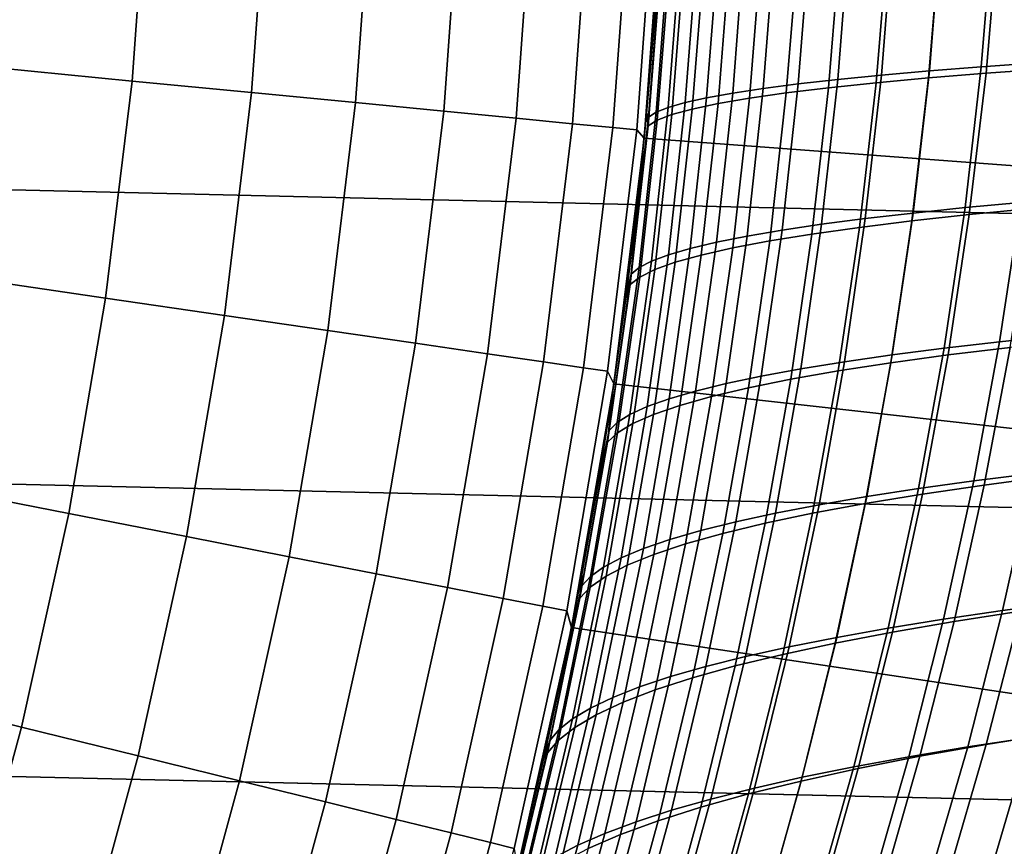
# Model space of a CAD drawing. Header units: metres. Extents: x -28 to 70, y -212 to 27.
# Tile 111 of 220: x 19.17 to 23.47, y -5.25 to -1.64. Entities that reach past the tile are written whole.
import ezdxf

# ---------------------------------------------------------------- set-up
doc = ezdxf.new("R2010")
doc.units = ezdxf.units.M
doc.layers.add('solid_10_261_012_XXX', color=7, linetype='CONTINUOUS')

msp = doc.modelspace()

# ---------------------------------------------------------------- linework, layer by layer
at = {"layer": 'solid_10_261_012_XXX'}
for points in [[(27.379168, -2.575108, -5), (-27.469772, -1.288988, -5), (-27.5, 0, -5), (27.469772, -1.288988, -5)], [(19.65966, -1.90633, 156.016159), (19.728804, -0.95428, 156.016159), (19.138912, -0.925747, 157.562057), (19.071836, -1.849331, 157.562057)], [(20.180819, -1.956865, 154.446289), (20.251795, -0.979577, 154.446289), (19.728804, -0.95428, 156.016159), (19.65966, -1.90633, 156.016159)], [(20.634346, -2.000842, 152.855377), (20.706917, -1.001591, 152.855377), (20.251795, -0.979577, 154.446289), (20.180819, -1.956865, 154.446289)], [(21.019407, -2.03818, 151.246353), (21.093332, -1.020282, 151.246353), (20.706917, -1.001591, 152.855377), (20.634346, -2.000842, 152.855377)], [(21.335289, -2.06881, 149.622192), (21.410324, -1.035614, 149.622192), (21.093332, -1.020282, 151.246353), (21.019407, -2.03818, 151.246353)], [(21.581408, -2.092676, 147.985901), (21.65731, -1.047561, 147.985901), (21.410324, -1.035614, 149.622192), (21.335289, -2.06881, 149.622192)], [(21.757309, -2.109732, 146.340485), (21.83383, -1.056099, 146.340485), (21.65731, -1.047561, 147.985901), (21.581408, -2.092676, 147.985901)], [(21.862669, -2.119949, 144.688995), (21.93956, -1.061214, 144.688995), (21.83383, -1.056099, 146.340485), (21.757309, -2.109732, 146.340485)], [(21.894064, -2.156377, 143.052673), (21.973499, -1.079489, 143.052673), (21.93956, -1.061214, 144.688995), (21.862669, -2.119949, 144.688995)], [(21.93907, -1.63622, 85.439926), (21.90485, -2.043898, 85.462654), (21.894062, -2.156389), (21.973499, -1.079484)], [(26.881365, -2.528272), (26.970339, -1.26519), (21.973499, -1.079484), (21.894062, -2.156389)], [(21.938721, -1.640897, 142.560181), (21.965471, -1.232093, 142.577698), (21.973499, -1.079489, 143.052673), (21.894064, -2.156377, 143.052673)], [(21.967155, -1.40441, 142.114014), (21.965471, -1.232093, 142.577698), (21.938721, -1.640897, 142.560181)], [(22.929239, -1.880652, 89.519325), (22.979502, -1.254001, 89.485977), (23.188622, -1.241715, 89.853981), (23.138247, -1.862302, 89.887337)], [(23.138247, -1.862302, 89.887337), (23.188622, -1.241715, 89.853981), (23.415453, -1.229774, 90.211395), (23.364883, -1.844467, 90.244797)], [(23.364883, -1.844467, 90.244797), (23.415453, -1.229774, 90.211395), (23.659426, -1.218188, 90.557343), (23.608587, -1.827165, 90.590836)], [(23.438398, -1.251199, 137.745956), (23.385551, -1.872397, 137.71048), (23.656944, -1.8525, 137.331177), (23.710154, -1.237943, 137.36673)], [(22.413528, -1.938603, 88.360748), (22.464012, -1.292809, 88.327095), (22.616659, -1.27956, 88.721649), (22.566349, -1.918823, 88.75515)], [(22.566349, -1.918823, 88.75515), (22.616659, -1.27956, 88.721649), (22.788658, -1.26662, 89.108238), (22.73842, -1.899499, 89.14164)], [(22.75074, -1.293619, 138.963425), (22.698427, -1.935994, 138.927963), (22.90555, -1.914173, 138.51004), (22.957935, -1.279057, 138.545456)], [(22.73842, -1.899499, 89.14164), (22.788658, -1.26662, 89.108238), (22.979502, -1.254001, 89.485977), (22.929239, -1.880652, 89.519325)], [(22.957935, -1.279057, 138.545456), (22.90555, -1.914173, 138.51004), (23.13484, -1.892964, 138.103836), (23.187407, -1.26491, 138.139252)], [(23.187407, -1.26491, 138.139252), (23.13484, -1.892964, 138.103836), (23.385551, -1.872397, 137.71048), (23.438398, -1.251199, 137.745956)], [(27.228367, -3.855639, -5), (-27.379168, -2.575108, -5), (-27.469772, -1.288988, -5), (27.379168, -2.575108, -5)], [(22.072874, -2.00024, 87.139816), (22.124552, -1.33413, 87.105354), (22.21776, -1.320123, 87.517967), (22.166599, -1.979357, 87.552094)], [(22.166599, -1.979357, 87.552094), (22.21776, -1.320123, 87.517967), (22.33098, -1.30634, 87.925537), (22.280214, -1.958796, 87.959396)], [(22.269396, -1.339546, 140.275848), (22.21653, -2.004761, 140.23996), (22.353487, -1.981343, 139.794189), (22.406029, -1.3239, 139.82988)], [(22.280214, -1.958796, 87.959396), (22.33098, -1.30634, 87.925537), (22.464012, -1.292809, 88.327095), (22.413528, -1.938603, 88.360748)], [(22.406029, -1.3239, 139.82988), (22.353487, -1.981343, 139.794189), (22.514212, -1.958398, 139.356415), (22.566574, -1.308576, 139.391968)], [(22.566574, -1.308576, 139.391968), (22.514212, -1.958398, 139.356415), (22.698427, -1.935994, 138.927963), (22.75074, -1.293619, 138.963425)], [(21.998966, -1.362696, 86.268967), (21.945864, -2.042787, 86.304283), (21.912964, -2.064358, 85.883003), (21.966986, -1.377197, 85.84716)], [(21.945864, -2.042787, 86.304283), (21.998966, -1.362696, 86.268967), (22.051554, -1.348331, 86.688698), (21.999231, -2.021399, 86.723549)], [(22.005556, -1.387945, 141.648956), (21.95072, -2.077168, 141.612122), (22.014902, -2.052742, 141.150238), (22.068903, -1.371615, 141.186707)], [(21.999231, -2.021399, 86.723549), (22.051554, -1.348331, 86.688698), (22.124552, -1.33413, 87.105354), (22.072874, -2.00024, 87.139816)], [(22.068903, -1.371615, 141.186707), (22.014902, -2.052742, 141.150238), (22.103586, -2.028584, 140.692413), (22.156935, -1.355466, 140.728561)], [(22.156935, -1.355466, 140.728561), (22.103586, -2.028584, 140.692413), (22.21653, -2.004761, 140.23996), (22.269396, -1.339546, 140.275848)], [(21.911287, -2.101789, 142.076721), (21.967155, -1.40441, 142.114014), (21.938721, -1.640897, 142.560181), (21.904413, -2.048588, 142.537552)], [(21.966986, -1.377197, 85.84716), (21.912964, -2.064358, 85.883003), (21.90485, -2.043898, 85.462654), (21.93907, -1.63622, 85.439926)], [(21.95072, -2.077168, 141.612122), (22.005556, -1.387945, 141.648956), (21.967155, -1.40441, 142.114014), (21.911287, -2.101789, 142.076721)], [(21.904413, -2.048588, 142.537552), (21.938721, -1.640897, 142.560181), (21.894064, -2.156377, 143.052673)], [(23.067423, -2.482772, 89.934769), (23.138247, -1.862302, 89.887337), (23.364883, -1.844467, 90.244797), (23.293743, -2.459183, 90.292313)], [(23.293743, -2.459183, 90.292313), (23.364883, -1.844467, 90.244797), (23.608587, -1.827165, 90.590836), (23.537027, -2.436301, 90.638481)], [(19.544601, -2.853929, 156.016159), (19.65966, -1.90633, 156.016159), (19.071836, -1.849331, 157.562057), (18.960217, -2.768596, 157.562057)], [(22.667877, -2.531961, 89.189087), (22.73842, -1.899499, 89.14164), (22.929239, -1.880652, 89.519325), (22.858618, -2.50704, 89.566734)], [(22.858618, -2.50704, 89.566734), (22.929239, -1.880652, 89.519325), (23.138247, -1.862302, 89.887337), (23.067423, -2.482772, 89.934769)], [(23.13484, -1.892964, 138.103836), (23.062128, -2.5171, 138.05452), (23.312527, -2.489668, 137.661148), (23.385551, -1.872397, 137.71048)], [(23.385551, -1.872397, 137.71048), (23.312527, -2.489668, 137.661148), (23.583487, -2.463115, 137.281754), (23.656944, -1.8525, 137.331177)], [(20.062708, -2.929584, 154.446289), (20.180819, -1.956865, 154.446289), (19.65966, -1.90633, 156.016159), (19.544601, -2.853929, 156.016159)], [(22.342737, -2.58365, 88.408493), (22.413528, -1.938603, 88.360748), (22.566349, -1.918823, 88.75515), (22.495754, -2.557508, 88.802711)], [(22.495754, -2.557508, 88.802711), (22.566349, -1.918823, 88.75515), (22.73842, -1.899499, 89.14164), (22.667877, -2.531961, 89.189087)], [(22.698427, -1.935994, 138.927963), (22.625929, -2.574444, 138.87854), (22.833019, -2.545372, 138.460709), (22.90555, -1.914173, 138.51004)], [(22.90555, -1.914173, 138.51004), (22.833019, -2.545372, 138.460709), (23.062128, -2.5171, 138.05452), (23.13484, -1.892964, 138.103836)], [(20.513582, -2.995421, 152.855377), (20.634346, -2.000842, 152.855377), (20.180819, -1.956865, 154.446289), (20.062708, -2.929584, 154.446289)], [(22.09495, -2.637479, 87.600449), (22.166599, -1.979357, 87.552094), (22.280214, -1.958796, 87.959396), (22.209076, -2.610328, 88.007408)], [(22.209076, -2.610328, 88.007408), (22.280214, -1.958796, 87.959396), (22.413528, -1.938603, 88.360748), (22.342737, -2.58365, 88.408493)], [(22.353487, -1.981343, 139.794189), (22.280552, -2.634814, 139.744354), (22.441584, -2.604277, 139.306824), (22.514212, -1.958398, 139.356415)], [(22.514212, -1.958398, 139.356415), (22.441584, -2.604277, 139.306824), (22.625929, -2.574444, 138.87854), (22.698427, -1.935994, 138.927963)], [(20.896389, -3.051319, 151.246353), (21.019407, -2.03818, 151.246353), (20.634346, -2.000842, 152.855377), (20.513582, -2.995421, 152.855377)], [(21.926041, -2.692943, 86.772842), (21.999231, -2.021399, 86.723549), (22.072874, -2.00024, 87.139816), (22.000544, -2.665039, 87.188599)], [(22.000544, -2.665039, 87.188599), (22.072874, -2.00024, 87.139816), (22.166599, -1.979357, 87.552094), (22.09495, -2.637479, 87.600449)], [(22.103586, -2.028584, 140.692413), (22.029438, -2.697639, 140.641861), (22.143093, -2.665966, 140.189804), (22.21653, -2.004761, 140.23996)], [(22.21653, -2.004761, 140.23996), (22.143093, -2.665966, 140.189804), (22.280552, -2.634814, 139.744354), (22.353487, -1.981343, 139.794189)], [(21.210423, -3.097174, 149.622192), (21.335289, -2.06881, 149.622192), (21.019407, -2.03818, 151.246353), (20.896389, -3.051319, 151.246353)], [(21.945864, -2.042787, 86.304283), (21.871622, -2.721128, 86.354179), (21.837471, -2.74953, 85.933586), (21.912964, -2.064358, 85.883003)], [(21.837471, -2.74953, 85.933586), (21.8631, -2.450483, 85.490509), (21.90485, -2.043898, 85.462654), (21.912964, -2.064358, 85.883003)], [(21.862581, -2.455102, 142.509735), (21.904413, -2.048588, 142.537552), (21.894064, -2.156377, 143.052673)], [(21.911287, -2.101789, 142.076721), (21.904413, -2.048588, 142.537552), (21.862581, -2.455102, 142.509735)], [(21.90485, -2.043898, 85.462654), (21.8631, -2.450483, 85.490509), (21.894062, -2.156389)], [(21.871622, -2.721128, 86.354179), (21.945864, -2.042787, 86.304283), (21.999231, -2.021399, 86.723549), (21.926041, -2.692943, 86.772842)], [(21.95072, -2.077168, 141.612122), (21.874453, -2.762178, 141.560501), (21.939816, -2.729741, 141.099197), (22.014902, -2.052742, 141.150238)], [(22.014902, -2.052742, 141.150238), (21.939816, -2.729741, 141.099197), (22.029438, -2.697639, 140.641861), (22.103586, -2.028584, 140.692413)], [(21.455101, -3.132903, 147.985901), (21.581408, -2.092676, 147.985901), (21.335289, -2.06881, 149.622192), (21.210423, -3.097174, 149.622192)], [(21.629974, -3.158438, 146.340485), (21.757309, -2.109732, 146.340485), (21.581408, -2.092676, 147.985901), (21.455101, -3.132903, 147.985901)], [(21.911287, -2.101789, 142.076721), (21.862581, -2.455102, 142.509735), (21.813265, -2.860322, 142.47673), (21.83358, -2.794859, 142.024445)], [(21.874453, -2.762178, 141.560501), (21.95072, -2.077168, 141.612122), (21.911287, -2.101789, 142.076721), (21.83358, -2.794859, 142.024445)], [(21.734716, -3.173733, 144.688995), (21.862669, -2.119949, 144.688995), (21.757309, -2.109732, 146.340485), (21.629974, -3.158438, 146.340485)], [(21.761883, -3.22807, 143.052673), (21.894064, -2.156377, 143.052673), (21.862669, -2.119949, 144.688995), (21.734716, -3.173733, 144.688995)], [(21.813265, -2.860322, 142.47673), (21.862581, -2.455102, 142.509735), (21.894064, -2.156377, 143.052673), (21.761883, -3.22807, 143.052673)], [(21.8631, -2.450483, 85.490509), (21.813858, -2.855794, 85.523483), (21.761885, -3.228059), (21.894062, -2.156389)], [(26.73329, -3.785664), (26.881365, -2.528272), (21.894062, -2.156389), (21.761885, -3.228059)], [(23.202173, -3.07325, 90.354088), (23.293743, -2.459183, 90.292313), (23.537027, -2.436301, 90.638481), (23.44491, -3.044919, 90.700432)], [(23.44491, -3.044919, 90.700432), (23.537027, -2.436301, 90.638481), (23.796722, -2.41415, 90.972397), (23.703939, -3.017496, 91.034576)], [(21.837471, -2.74953, 85.933586), (21.813858, -2.855794, 85.523483), (21.8631, -2.450483, 85.490509)], [(22.76774, -3.132493, 89.628372), (22.858618, -2.50704, 89.566734), (23.067423, -2.482772, 89.934769), (22.976271, -3.102453, 89.996445)], [(23.062128, -2.5171, 138.05452), (22.96969, -3.136725, 137.991348), (23.219774, -3.102427, 137.597977), (23.312527, -2.489668, 137.661148)], [(22.976271, -3.102453, 89.996445), (23.067423, -2.482772, 89.934769), (23.293743, -2.459183, 90.292313), (23.202173, -3.07325, 90.354088)], [(23.312527, -2.489668, 137.661148), (23.219774, -3.102427, 137.597977), (23.490273, -3.069206, 137.218536), (23.583487, -2.463115, 137.281754)], [(22.404943, -3.19494, 88.864532), (22.495754, -2.557508, 88.802711), (22.667877, -2.531961, 89.189087), (22.577118, -3.163334, 89.250778)], [(22.577118, -3.163334, 89.250778), (22.667877, -2.531961, 89.189087), (22.858618, -2.50704, 89.566734), (22.76774, -3.132493, 89.628372)], [(22.833019, -2.545372, 138.460709), (22.74073, -3.172051, 138.397461), (22.96969, -3.136725, 137.991348), (23.062128, -2.5171, 138.05452)], [(27.017729, -5.127612, -5), (-27.228367, -3.855639, -5), (-27.379168, -2.575108, -5), (27.228367, -3.855639, -5)], [(22.251698, -3.227268, 88.470543), (22.342737, -2.58365, 88.408493), (22.495754, -2.557508, 88.802711), (22.404943, -3.19494, 88.864532)], [(22.441584, -2.604277, 139.306824), (22.349028, -3.245581, 139.243164), (22.533607, -3.208353, 138.815125), (22.625929, -2.574444, 138.87854)], [(22.625929, -2.574444, 138.87854), (22.533607, -3.208353, 138.815125), (22.74073, -3.172051, 138.397461), (22.833019, -2.545372, 138.460709)], [(22.002861, -3.293786, 87.663246), (22.09495, -2.637479, 87.600449), (22.209076, -2.610328, 88.007408), (22.117613, -3.260245, 88.069786)], [(22.117613, -3.260245, 88.069786), (22.209076, -2.610328, 88.007408), (22.342737, -2.58365, 88.408493), (22.251698, -3.227268, 88.470543)], [(22.280552, -2.634814, 139.744354), (22.18754, -3.283663, 139.680328), (22.349028, -3.245581, 139.243164), (22.441584, -2.604277, 139.306824)], [(21.90761, -3.327808, 87.251923), (22.000544, -2.665039, 87.188599), (22.09495, -2.637479, 87.600449), (22.002861, -3.293786, 87.663246)], [(22.143093, -2.665966, 140.189804), (22.049389, -3.322484, 140.125336), (22.18754, -3.283663, 139.680328), (22.280552, -2.634814, 139.744354)], [(21.7763, -3.396965, 86.418869), (21.871622, -2.721128, 86.354179), (21.926041, -2.692943, 86.772842), (21.832033, -3.362229, 86.8368)], [(21.832033, -3.362229, 86.8368), (21.926041, -2.692943, 86.772842), (22.000544, -2.665039, 87.188599), (21.90761, -3.327808, 87.251923)], [(21.939816, -2.729741, 141.099197), (21.843927, -3.401874, 141.033508), (21.93478, -3.361927, 140.576828), (22.029438, -2.697639, 140.641861)], [(22.029438, -2.697639, 140.641861), (21.93478, -3.361927, 140.576828), (22.049389, -3.322484, 140.125336), (22.143093, -2.665966, 140.189804)], [(21.871622, -2.721128, 86.354179), (21.7763, -3.396965, 86.418869), (21.740582, -3.431933, 85.99913), (21.837471, -2.74953, 85.933586)], [(21.874453, -2.762178, 141.560501), (21.777039, -3.442205, 141.494034), (21.843927, -3.401874, 141.033508), (21.939816, -2.729741, 141.099197)], [(19.383894, -3.794862, 156.016159), (19.544601, -2.853929, 156.016159), (18.960217, -2.768596, 157.562057), (18.804316, -3.681395, 157.562057)], [(21.777039, -3.442205, 141.494034), (21.874453, -2.762178, 141.560501), (21.83358, -2.794859, 142.024445), (21.73432, -3.482803, 141.957092)], [(21.837471, -2.74953, 85.933586), (21.740582, -3.431933, 85.99913), (21.757195, -3.259522, 85.561615), (21.813858, -2.855794, 85.523483)], [(21.73432, -3.482803, 141.957092), (21.83358, -2.794859, 142.024445), (21.813265, -2.860322, 142.47673), (21.756496, -3.264182, 142.438461)], [(19.897741, -3.89546, 154.446289), (20.062708, -2.929584, 154.446289), (19.544601, -2.853929, 156.016159), (19.383894, -3.794862, 156.016159)], [(21.756496, -3.264182, 142.438461), (21.813265, -2.860322, 142.47673), (21.761883, -3.22807, 143.052673)], [(21.813858, -2.855794, 85.523483), (21.757195, -3.259522, 85.561615), (21.761885, -3.228059)], [(20.344908, -3.983003, 152.855377), (20.513582, -2.995421, 152.855377), (20.062708, -2.929584, 154.446289), (19.897741, -3.89546, 154.446289)], [(20.724567, -4.057331, 151.246353), (20.896389, -3.051319, 151.246353), (20.513582, -2.995421, 152.855377), (20.344908, -3.983003, 152.855377)], [(23.090462, -3.68562, 90.430199), (23.202173, -3.07325, 90.354088), (23.44491, -3.044919, 90.700432), (23.332567, -3.651937, 90.776726)], [(23.332567, -3.651937, 90.776726), (23.44491, -3.044919, 90.700432), (23.703939, -3.017496, 91.034576), (23.590824, -3.619328, 91.11113)], [(23.490273, -3.069206, 137.218536), (23.37779, -3.670194, 137.141602), (23.667381, -3.631629, 136.777206), (23.780476, -3.037112, 136.854218)], [(21.036018, -4.118305, 149.622192), (21.210423, -3.097174, 149.622192), (20.896389, -3.051319, 151.246353), (20.724567, -4.057331, 151.246353)], [(22.865034, -3.720333, 90.072449), (22.976271, -3.102453, 89.996445), (23.202173, -3.07325, 90.354088), (23.090462, -3.68562, 90.430199)], [(23.219774, -3.102427, 137.597977), (23.10775, -3.710088, 137.521057), (23.37779, -3.670194, 137.141602), (23.490273, -3.069206, 137.218536)], [(21.278685, -4.165812, 147.985901), (21.455101, -3.132903, 147.985901), (21.210423, -3.097174, 149.622192), (21.036018, -4.118305, 149.622192)], [(21.45212, -4.199767, 146.340485), (21.629974, -3.158438, 146.340485), (21.455101, -3.132903, 147.985901), (21.278685, -4.165812, 147.985901)], [(22.466307, -3.792666, 89.326836), (22.577118, -3.163334, 89.250778), (22.76774, -3.132493, 89.628372), (22.656807, -3.75603, 89.704361)], [(22.656807, -3.75603, 89.704361), (22.76774, -3.132493, 89.628372), (22.976271, -3.102453, 89.996445), (22.865034, -3.720333, 90.072449)], [(22.96969, -3.136725, 137.991348), (22.857948, -3.751245, 137.914352), (23.10775, -3.710088, 137.521057), (23.219774, -3.102427, 137.597977)], [(21.556002, -4.220104, 144.688995), (21.734716, -3.173733, 144.688995), (21.629974, -3.158438, 146.340485), (21.45212, -4.199767, 146.340485)], [(21.577276, -4.291987, 143.052673), (21.761883, -3.22807, 143.052673), (21.734716, -3.173733, 144.688995), (21.556002, -4.220104, 144.688995)], [(22.294054, -3.830196, 88.940758), (22.404943, -3.19494, 88.864532), (22.577118, -3.163334, 89.250778), (22.466307, -3.792666, 89.326836)], [(22.533607, -3.208353, 138.815125), (22.421822, -3.837103, 138.737732), (22.629076, -3.793605, 138.320312), (22.74073, -3.172051, 138.397461)], [(22.74073, -3.172051, 138.397461), (22.629076, -3.793605, 138.320312), (22.857948, -3.751245, 137.914352), (22.96969, -3.136725, 137.991348)], [(22.140518, -3.868563, 88.547058), (22.251698, -3.227268, 88.470543), (22.404943, -3.19494, 88.864532), (22.294054, -3.830196, 88.940758)], [(22.349028, -3.245581, 139.243164), (22.236877, -3.881676, 139.165405), (22.421822, -3.837103, 138.737732), (22.533607, -3.208353, 138.815125)], [(21.693165, -3.661501, 85.604897), (21.621847, -4.061489, 85.653366), (21.577272, -4.292), (21.761885, -3.228059)], [(26.52643, -5.034723), (26.73329, -3.785664), (21.761885, -3.228059), (21.577272, -4.292)], [(21.692305, -3.666592, 142.394928), (21.756496, -3.264182, 142.438461), (21.761883, -3.22807, 143.052673), (21.577276, -4.291987, 143.052673)], [(21.73432, -3.482803, 141.957092), (21.756496, -3.264182, 142.438461), (21.692305, -3.666592, 142.394928)], [(21.757195, -3.259522, 85.561615), (21.693165, -3.661501, 85.604897), (21.761885, -3.228059)], [(21.740582, -3.431933, 85.99913), (21.693165, -3.661501, 85.604897), (21.757195, -3.259522, 85.561615)], [(21.8904, -3.94743, 87.740669), (22.002861, -3.293786, 87.663246), (22.117613, -3.260245, 88.069786), (22.005915, -3.907676, 88.14669)], [(22.005915, -3.907676, 88.14669), (22.117613, -3.260245, 88.069786), (22.251698, -3.227268, 88.470543), (22.140518, -3.868563, 88.547058)], [(22.18754, -3.283663, 139.680328), (22.074768, -3.927235, 139.602097), (22.236877, -3.881676, 139.165405), (22.349028, -3.245581, 139.243164)], [(21.794132, -3.987721, 87.329979), (21.90761, -3.327808, 87.251923), (22.002861, -3.293786, 87.663246), (21.8904, -3.94743, 87.740669)], [(22.049389, -3.322484, 140.125336), (21.935715, -3.97364, 140.046509), (22.074768, -3.927235, 139.602097), (22.18754, -3.283663, 139.680328)], [(21.717266, -4.028447, 86.915611), (21.832033, -3.362229, 86.8368), (21.90761, -3.327808, 87.251923), (21.794132, -3.987721, 87.329979)], [(21.93478, -3.361927, 140.576828), (21.819904, -4.020745, 140.497284), (21.935715, -3.97364, 140.046509), (22.049389, -3.322484, 140.125336)], [(21.659956, -4.069503, 86.498573), (21.7763, -3.396965, 86.418869), (21.832033, -3.362229, 86.8368), (21.717266, -4.028447, 86.915611)], [(21.843927, -3.401874, 141.033508), (21.727524, -4.068405, 140.95311), (21.819904, -4.020745, 140.497284), (21.93478, -3.361927, 140.576828)], [(21.740582, -3.431933, 85.99913), (21.622358, -4.110786, 86.079849), (21.621847, -4.061489, 85.653366), (21.693165, -3.661501, 85.604897)], [(21.7763, -3.396965, 86.418869), (21.659956, -4.069503, 86.498573), (21.622358, -4.110786, 86.079849), (21.740582, -3.431933, 85.99913)], [(21.777039, -3.442205, 141.494034), (21.65876, -4.116474, 141.412643), (21.727524, -4.068405, 140.95311), (21.843927, -3.401874, 141.033508)], [(21.65876, -4.116474, 141.412643), (21.777039, -3.442205, 141.494034), (21.73432, -3.482803, 141.957092), (21.613802, -4.164807, 141.874588)], [(21.613802, -4.164807, 141.874588), (21.73432, -3.482803, 141.957092), (21.692305, -3.666592, 142.394928), (21.620775, -4.067191, 142.346161)], [(23.457769, -4.218515, 91.202065), (23.590824, -3.619328, 91.11113), (23.864712, -3.587842, 91.43251), (23.730686, -4.182066, 91.523773)], [(23.200338, -4.256255, 90.867409), (23.332567, -3.651937, 90.776726), (23.590824, -3.619328, 91.11113), (23.457769, -4.218515, 91.202065)], [(23.37779, -3.670194, 137.141602), (23.246531, -4.265501, 137.051025), (23.535526, -4.220454, 136.6866), (23.667381, -3.631629, 136.777206)], [(19.177916, -4.726932, 156.016159), (19.383894, -3.794862, 156.016159), (18.804316, -3.681395, 157.562057), (18.604496, -4.585596, 157.562057)], [(21.620775, -4.067191, 142.346161), (21.692305, -3.666592, 142.394928), (21.577276, -4.291987, 143.052673)], [(22.733961, -4.335383, 90.162872), (22.865034, -3.720333, 90.072449), (23.090462, -3.68562, 90.430199), (22.958899, -4.29523, 90.520714)], [(22.958899, -4.29523, 90.520714), (23.090462, -3.68562, 90.430199), (23.332567, -3.651937, 90.776726), (23.200338, -4.256255, 90.867409)], [(23.10775, -3.710088, 137.521057), (22.976906, -4.312065, 137.43042), (23.246531, -4.265501, 137.051025), (23.37779, -3.670194, 137.141602)], [(22.526031, -4.376658, 89.7948), (22.656807, -3.75603, 89.704361), (22.865034, -3.720333, 90.072449), (22.733961, -4.335383, 90.162872)], [(22.857948, -3.751245, 137.914352), (22.72732, -4.360067, 137.823578), (22.976906, -4.312065, 137.43042), (23.10775, -3.710088, 137.521057)], [(22.335617, -4.418997, 89.417389), (22.466307, -3.792666, 89.326836), (22.656807, -3.75603, 89.704361), (22.526031, -4.376658, 89.7948)], [(22.629076, -3.793605, 138.320312), (22.498442, -4.409431, 138.229294), (22.72732, -4.360067, 137.823578), (22.857948, -3.751245, 137.914352)], [(19.686302, -4.852238, 154.446289), (19.897741, -3.89546, 154.446289), (19.383894, -3.794862, 156.016159), (19.177916, -4.726932, 156.016159)], [(22.163229, -4.462344, 89.031548), (22.294054, -3.830196, 88.940758), (22.466307, -3.792666, 89.326836), (22.335617, -4.418997, 89.417389)], [(22.421822, -3.837103, 138.737732), (22.290937, -4.460077, 138.646347), (22.498442, -4.409431, 138.229294), (22.629076, -3.793605, 138.320312)], [(26.747675, -6.388412, -5), (-27.017729, -5.127612, -5), (-27.228367, -3.855639, -5), (27.017729, -5.127612, -5)], [(22.009312, -4.50663, 88.638191), (22.140518, -3.868563, 88.547058), (22.294054, -3.830196, 88.940758), (22.163229, -4.462344, 89.031548)], [(22.236877, -3.881676, 139.165405), (22.105474, -4.51193, 139.073532), (22.290937, -4.460077, 138.646347), (22.421822, -3.837103, 138.737732)], [(20.128717, -4.961283, 152.855377), (20.344908, -3.983003, 152.855377), (19.897741, -3.89546, 154.446289), (19.686302, -4.852238, 154.446289)], [(21.757647, -4.597557, 87.832901), (21.8904, -3.94743, 87.740669), (22.005915, -3.907676, 88.14669), (21.874071, -4.551744, 88.238312)], [(21.874071, -4.551744, 88.238312), (22.005915, -3.907676, 88.14669), (22.140518, -3.868563, 88.547058), (22.009312, -4.50663, 88.638191)], [(22.074768, -3.927235, 139.602097), (21.942554, -4.56488, 139.509628), (22.105474, -4.51193, 139.073532), (22.236877, -3.881676, 139.165405)], [(21.660175, -4.643945, 87.422966), (21.794132, -3.987721, 87.329979), (21.8904, -3.94743, 87.740669), (21.757647, -4.597557, 87.832901)], [(21.935715, -3.97364, 140.046509), (21.802374, -4.618758, 139.953278), (21.942554, -4.56488, 139.509628), (22.074768, -3.927235, 139.602097)], [(20.504343, -5.053866, 151.246353), (20.724567, -4.057331, 151.246353), (20.344908, -3.983003, 152.855377), (20.128717, -4.961283, 152.855377)], [(21.581797, -4.690782, 87.009491), (21.717266, -4.028447, 86.915611), (21.794132, -3.987721, 87.329979), (21.660175, -4.643945, 87.422966)], [(21.819904, -4.020745, 140.497284), (21.685099, -4.673389, 140.403152), (21.802374, -4.618758, 139.953278), (21.935715, -3.97364, 140.046509)], [(21.522652, -4.737942, 86.593491), (21.659956, -4.069503, 86.498573), (21.717266, -4.028447, 86.915611), (21.581797, -4.690782, 87.009491)], [(21.727524, -4.068405, 140.95311), (21.590889, -4.728599, 140.857941), (21.685099, -4.673389, 140.403152), (21.819904, -4.020745, 140.497284)], [(20.812485, -5.129817, 149.622192), (21.036018, -4.118305, 149.622192), (20.724567, -4.057331, 151.246353), (20.504343, -5.053866, 151.246353)], [(21.659956, -4.069503, 86.498573), (21.522652, -4.737942, 86.593491), (21.482878, -4.785301, 86.175957), (21.622358, -4.110786, 86.079849)], [(21.65876, -4.116474, 141.412643), (21.519907, -4.784212, 141.316284), (21.590889, -4.728599, 140.857941), (21.727524, -4.068405, 140.95311)], [(21.541965, -4.465841, 142.292145), (21.620775, -4.067191, 142.346161), (21.577276, -4.291987, 143.052673)], [(21.613802, -4.164807, 141.874588), (21.620775, -4.067191, 142.346161), (21.541965, -4.465841, 142.292145)], [(21.621847, -4.061489, 85.653366), (21.54331, -4.459348, 85.707024), (21.577272, -4.292)], [(21.622358, -4.110786, 86.079849), (21.54331, -4.459348, 85.707024), (21.621847, -4.061489, 85.653366)], [(21.052572, -5.188993, 147.985901), (21.278685, -4.165812, 147.985901), (21.036018, -4.118305, 149.622192), (20.812485, -5.129817, 149.622192)], [(21.622358, -4.110786, 86.079849), (21.482878, -4.785301, 86.175957), (21.457644, -4.854847, 85.765953), (21.54331, -4.459348, 85.707024)], [(21.519907, -4.784212, 141.316284), (21.65876, -4.116474, 141.412643), (21.613802, -4.164807, 141.874588), (21.472317, -4.840053, 141.776871)], [(21.224163, -5.231287, 146.340485), (21.45212, -4.199767, 146.340485), (21.278685, -4.165812, 147.985901), (21.052572, -5.188993, 147.985901)], [(21.472317, -4.840053, 141.776871), (21.613802, -4.164807, 141.874588), (21.541965, -4.465841, 142.292145), (21.456032, -4.861961, 142.232971)], [(21.326942, -5.256619, 144.688995), (21.556002, -4.220104, 144.688995), (21.45212, -4.199767, 146.340485), (21.224163, -5.231287, 146.340485)], [(23.305428, -4.813631, 91.307343), (23.457769, -4.218515, 91.202065), (23.730686, -4.182066, 91.523773), (23.577353, -4.772233, 91.629349)], [(23.535526, -4.220454, 136.6866), (23.385525, -4.803021, 136.582474), (23.692513, -4.753285, 136.234192), (23.843229, -4.177, 136.338348)], [(21.340687, -5.345564, 143.052673), (21.577276, -4.291987, 143.052673), (21.556002, -4.220104, 144.688995), (21.326942, -5.256619, 144.688995)], [(23.048828, -4.856484, 90.972466), (23.200338, -4.256255, 90.867409), (23.457769, -4.218515, 91.202065), (23.305428, -4.813631, 91.307343)], [(23.246531, -4.265501, 137.051025), (23.097069, -4.854544, 136.946854), (23.385525, -4.803021, 136.582474), (23.535526, -4.220454, 136.6866)], [(21.456032, -4.861961, 142.232971), (21.541965, -4.465841, 142.292145), (21.577276, -4.291987, 143.052673), (21.340687, -5.345564, 143.052673)], [(21.457644, -4.854847, 85.765953), (21.364925, -5.247855, 85.830154), (21.340691, -5.345551), (21.577272, -4.292)], [(26.261261, -6.272649), (26.52643, -5.034723), (21.577272, -4.292), (21.340691, -5.345551)], [(21.54331, -4.459348, 85.707024), (21.457644, -4.854847, 85.765953), (21.577272, -4.292)], [(22.583565, -4.946277, 90.267754), (22.733961, -4.335383, 90.162872), (22.958899, -4.29523, 90.520714), (22.808044, -4.900722, 90.625633)], [(22.808044, -4.900722, 90.625633), (22.958899, -4.29523, 90.520714), (23.200338, -4.256255, 90.867409), (23.048828, -4.856484, 90.972466)], [(22.976906, -4.312065, 137.43042), (22.827787, -4.90776, 137.326096), (23.097069, -4.854544, 136.946854), (23.246531, -4.265501, 137.051025)], [(22.375883, -4.993078, 89.899742), (22.526031, -4.376658, 89.7948), (22.733961, -4.335383, 90.162872), (22.583565, -4.946277, 90.267754)], [(22.72732, -4.360067, 137.823578), (22.578323, -4.962574, 137.719009), (22.827787, -4.90776, 137.326096), (22.976906, -4.312065, 137.43042)], [(22.185486, -5.041056, 89.522514), (22.335617, -4.418997, 89.417389), (22.526031, -4.376658, 89.7948), (22.375883, -4.993078, 89.899742)], [(22.498442, -4.409431, 138.229294), (22.349318, -5.018892, 138.124374), (22.578323, -4.962574, 137.719009), (22.72732, -4.360067, 137.823578)], [(22.012867, -5.090143, 89.136986), (22.163229, -4.462344, 89.031548), (22.335617, -4.418997, 89.417389), (22.185486, -5.041056, 89.522514)], [(22.290937, -4.460077, 138.646347), (22.141417, -5.07662, 138.540939), (22.349318, -5.018892, 138.124374), (22.498442, -4.409431, 138.229294)], [(21.858454, -5.140255, 88.74408), (22.009312, -4.50663, 88.638191), (22.163229, -4.462344, 89.031548), (22.012867, -5.090143, 89.136986)], [(22.105474, -4.51193, 139.073532), (21.955259, -5.135665, 138.967514), (22.141417, -5.07662, 138.540939), (22.290937, -4.460077, 138.646347)], [(21.722433, -5.191258, 88.344788), (21.874071, -4.551744, 88.238312), (22.009312, -4.50663, 88.638191), (21.858454, -5.140255, 88.74408)], [(21.604927, -5.243001, 87.940109), (21.757647, -4.597557, 87.832901), (21.874071, -4.551744, 88.238312), (21.722433, -5.191258, 88.344788)], [(21.942554, -4.56488, 139.509628), (21.791327, -5.195894, 139.402832), (21.955259, -5.135665, 138.967514), (22.105474, -4.51193, 139.073532)], [(18.927147, -5.647962, 156.016159), (19.177916, -4.726932, 156.016159), (18.604496, -4.585596, 157.562057), (18.361223, -5.479087, 157.562057)], [(21.802374, -4.618758, 139.953278), (21.649786, -5.25711, 139.845566), (21.791327, -5.195894, 139.402832), (21.942554, -4.56488, 139.509628)], [(21.506054, -5.295335, 87.531052), (21.660175, -4.643945, 87.422966), (21.757647, -4.597557, 87.832901), (21.604927, -5.243001, 87.940109)], [(21.685099, -4.673389, 140.403152), (21.530775, -5.319104, 140.294373), (21.649786, -5.25711, 139.845566), (21.802374, -4.618758, 139.953278)], [(21.425934, -5.348111, 87.118622), (21.581797, -4.690782, 87.009491), (21.660175, -4.643945, 87.422966), (21.506054, -5.295335, 87.531052)], [(21.590889, -4.728599, 140.857941), (21.434433, -5.381669, 140.74791), (21.530775, -5.319104, 140.294373), (21.685099, -4.673389, 140.403152)], [(21.364693, -5.401178, 86.703819), (21.522652, -4.737942, 86.593491), (21.581797, -4.690782, 87.009491), (21.425934, -5.348111, 87.118622)], [(19.428886, -5.797683, 154.446289), (19.686302, -4.852238, 154.446289), (19.177916, -4.726932, 156.016159), (18.927147, -5.647962, 156.016159)], [(21.522652, -4.737942, 86.593491), (21.364693, -5.401178, 86.703819), (21.322445, -5.454388, 86.287651), (21.482878, -4.785301, 86.175957)], [(21.519907, -4.784212, 141.316284), (21.360891, -5.444598, 141.204834), (21.434433, -5.381669, 140.74791), (21.590889, -4.728599, 140.857941)], [(23.385525, -4.803021, 136.582474), (23.218157, -5.378779, 136.464844), (23.524496, -5.322795, 136.116623), (23.692513, -4.753285, 136.234192)], [(23.405783, -5.356497, 91.749054), (23.577353, -4.772233, 91.629349), (23.864111, -4.732359, 91.937576), (23.691423, -5.311832, 92.057594)], [(21.360891, -5.444598, 141.204834), (21.519907, -4.784212, 141.316284), (21.472317, -4.840053, 141.776871), (21.310291, -5.507685, 141.663818)], [(21.482878, -4.785301, 86.175957), (21.322445, -5.454388, 86.287651), (21.364925, -5.247855, 85.830154), (21.457644, -4.854847, 85.765953)], [(23.097069, -4.854544, 136.946854), (22.930159, -5.436733, 136.829056), (23.218157, -5.378779, 136.464844), (23.385525, -4.803021, 136.582474)], [(23.134819, -5.402856, 91.426796), (23.305428, -4.813631, 91.307343), (23.577353, -4.772233, 91.629349), (23.405783, -5.356497, 91.749054)], [(19.865515, -5.927976, 152.855377), (20.128717, -4.961283, 152.855377), (19.686302, -4.852238, 154.446289), (19.428886, -5.797683, 154.446289)], [(21.310291, -5.507685, 141.663818), (21.472317, -4.840053, 141.776871), (21.456032, -4.861961, 142.232971), (21.363068, -5.255409, 142.16864)], [(22.879007, -5.450826, 91.091759), (23.048828, -4.856484, 90.972466), (23.305428, -4.813631, 91.307343), (23.134819, -5.402856, 91.426796)], [(21.363068, -5.255409, 142.16864), (21.456032, -4.861961, 142.232971), (21.340687, -5.345564, 143.052673)], [(22.638819, -5.500324, 90.744865), (22.808044, -4.900722, 90.625633), (23.048828, -4.856484, 90.972466), (22.879007, -5.450826, 91.091759)], [(22.827787, -4.90776, 137.326096), (22.661119, -5.496545, 137.208069), (22.930159, -5.436733, 136.829056), (23.097069, -4.854544, 136.946854)], [(22.578323, -4.962574, 137.719009), (22.411654, -5.558102, 137.600616), (22.661119, -5.496545, 137.208069), (22.827787, -4.90776, 137.326096)], [(22.414724, -5.551266, 90.387032), (22.583565, -4.946277, 90.267754), (22.808044, -4.900722, 90.625633), (22.638819, -5.500324, 90.744865)], [(20.236229, -6.038599, 151.246353), (20.504343, -5.053866, 151.246353), (20.128717, -4.961283, 152.855377), (19.865515, -5.927976, 152.855377)], [(22.349318, -5.018892, 138.124374), (22.182383, -5.621292, 138.005478), (22.411654, -5.558102, 137.600616), (22.578323, -4.962574, 137.719009)], [(22.207197, -5.603569, 90.01918), (22.375883, -4.993078, 89.899742), (22.583565, -4.946277, 90.267754), (22.414724, -5.551266, 90.387032)], [(22.141417, -5.07662, 138.540939), (21.973921, -5.686, 138.421417), (22.182383, -5.621292, 138.005478), (22.349318, -5.018892, 138.124374)], [(22.016708, -5.657148, 89.642242), (22.185486, -5.041056, 89.522514), (22.375883, -4.993078, 89.899742), (22.207197, -5.603569, 90.01918)], [(20.54034, -6.129348, 149.622192), (20.812485, -5.129817, 149.622192), (20.504343, -5.053866, 151.246353), (20.236229, -6.038599, 151.246353)], [(21.843727, -5.711923, 89.257133), (22.012867, -5.090143, 89.136986), (22.185486, -5.041056, 89.522514), (22.016708, -5.657148, 89.642242)], [(21.688669, -5.767793, 88.864792), (21.858454, -5.140255, 88.74408), (22.012867, -5.090143, 89.136986), (21.843727, -5.711923, 89.257133)], [(21.955259, -5.135665, 138.967514), (21.786882, -5.752116, 138.847229), (21.973921, -5.686, 138.421417), (22.141417, -5.07662, 138.540939)], [(26.418852, -7.635068, -5), (-26.747675, -6.388412, -5), (-27.017729, -5.127612, -5), (26.747675, -6.388412, -5)], [(20.77729, -6.200054, 147.985901), (21.052572, -5.188993, 147.985901), (20.812485, -5.129817, 149.622192), (20.54034, -6.129348, 149.622192)], [(21.551699, -5.824599, 88.466217), (21.722433, -5.191258, 88.344788), (21.858454, -5.140255, 88.74408), (21.688669, -5.767793, 88.864792)], [(21.791327, -5.195894, 139.402832), (21.621725, -5.819483, 139.281601), (21.786882, -5.752116, 138.847229), (21.955259, -5.135665, 138.967514)], [(20.946638, -6.250589, 146.340485), (21.224163, -5.231287, 146.340485), (21.052572, -5.188993, 147.985901), (20.77729, -6.200054, 147.985901)], [(21.432917, -5.882167, 88.062416), (21.604927, -5.243001, 87.940109), (21.722433, -5.191258, 88.344788), (21.551699, -5.824599, 88.466217)], [(21.649786, -5.25711, 139.845566), (21.478586, -5.887869, 139.723236), (21.621725, -5.819483, 139.281601), (21.791327, -5.195894, 139.402832)], [(21.048071, -6.280857, 144.688995), (21.326942, -5.256619, 144.688995), (21.224163, -5.231287, 146.340485), (20.946638, -6.250589, 146.340485)], [(21.332424, -5.94032, 87.654404), (21.506054, -5.295335, 87.531052), (21.604927, -5.243001, 87.940109), (21.432917, -5.882167, 88.062416)]]:
    msp.add_3dface(points, dxfattribs=at)

doc.saveas('drawing.dxf')
